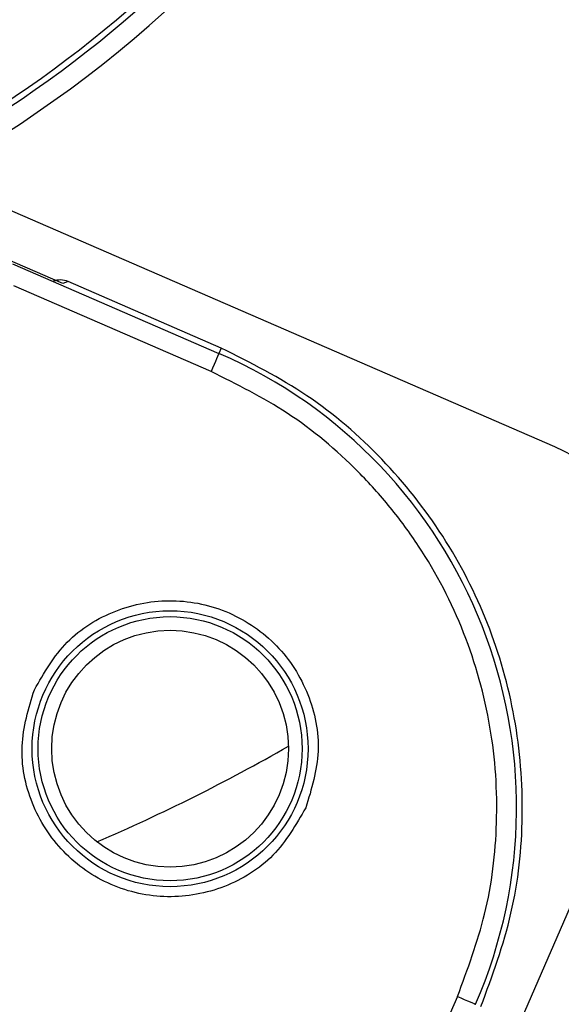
# Model space of a CAD drawing. Header units: millimetres. Extents: x 2719 to 13968, y 3953 to 13921.
# Tile 33 of 160: x 5244 to 5272, y 4837 to 4887. Entities that reach past the tile are written whole.
import ezdxf

# ---------------------------------------------------------------- set-up
doc = ezdxf.new("R2010")
doc.units = ezdxf.units.MM

msp = doc.modelspace()

# ---------------------------------------------------------------- linework, layer by layer
at = {"color": 7, "linetype": 'Continuous', "lineweight": 25}
for p, q in [((5246.354, 4873.929), (5227.846, 4881.969)), ((5271.276, 4865.654), (5239.739, 4879.353)), ((5243.797, 4874.941), (5254.259, 4870.396)), ((5253.86, 4869.479), (5243.862, 4873.822)), ((5246.625, 4874.036), (5246.354, 4873.929)), ((5254.377, 4870.669), (5246.625, 4874.036)), ((5254.189, 4870.236), (5254.14, 4870.122)), ((5254.226, 4870.322), (5254.189, 4870.236)), ((5254.25, 4870.376), (5254.226, 4870.322)), ((5254.259, 4870.396), (5254.25, 4870.376)), ((5254.377, 4870.669), (5254.259, 4870.396)), ((5254.011, 4869.827), (5253.937, 4869.656)), ((5254.08, 4869.984), (5254.011, 4869.827)), ((5254.14, 4870.122), (5254.08, 4869.984)), ((5253.937, 4869.656), (5253.86, 4869.479)), ((5210.732, 4701.181), (5276.463, 4852.499)), ((5266.346, 4837.817), (5262.002, 4827.819)), ((5266.346, 4837.817), (5266.522, 4837.74)), ((5266.522, 4837.74), (5266.693, 4837.666)), ((5266.693, 4837.666), (5266.85, 4837.598)), ((5266.85, 4837.598), (5266.988, 4837.538)), ((5266.988, 4837.538), (5267.102, 4837.488)), ((5267.102, 4837.488), (5267.188, 4837.451)), ((5267.188, 4837.451), (5267.242, 4837.427)), ((5267.242, 4837.427), (5267.262, 4837.419))]:
    msp.add_line(p, q, dxfattribs=at)
for radius in [6.99, 6.69, 5.999]:
    msp.add_circle((5251.784, 4850.368), radius, dxfattribs=at)
for centre, radius, start, end in [((5210.556, 4932.91), 51.793, 286.6022, 39.5734), ((5210.556, 4932.91), 59.692, 294.65915, 33.55683), ((5210.556, 4932.91), 59.992, 294.91533, 33.36701), ((5210.556, 4932.91), 51.493, 286.2039, 39.0407), ((5210.556, 4932.91), 49.993, 284.0846, 39.0501), ((5210.556, 4932.91), 60.992, 298.58618, 0), ((5244.272, 4847.406), 25.066, 336.5202, 66.5202), ((5267.292, 4856.483), 9.999, 336.5202, 66.5202), ((5210.556, 4932.91), 94.987, 293.26864, 299.81367)]:
    msp.add_arc(centre, radius, start, end, dxfattribs=at)
at = {"color": 8, "linetype": 'Continuous', "lineweight": 25}
msp.add_open_spline([(5221.091, 4885.128), (5221.809, 4885.271), (5224.179, 4885.743), (5228.071, 4887.08), (5232.672, 4889.092), (5237.006, 4891.571), (5241.418, 4894.716), (5245.732, 4898.629), (5249.783, 4903.292), (5251.929, 4906.723), (5252.985, 4908.413)], degree=3, knots=[0, 0, 0, 0, 0.053956, 0.178253, 0.302563, 0.42427, 0.545991, 0.701675, 0.853115, 1, 1, 1, 1], dxfattribs=at)
at = {"color": 7, "linetype": 'Continuous', "lineweight": 25}
for points, knots in [([(5246.625, 4874.036), (5246.498, 4874.076), (5246.244, 4874.157), (5245.988, 4874.085), (5245.859, 4874.049)], [0, 0, 0, 0, 0.499997, 1, 1, 1, 1]), ([(5267.535, 4837.3), (5268.11, 4838.86), (5269.259, 4841.981), (5269.784, 4846.974), (5269.392, 4851.956), (5268.018, 4856.769), (5265.737, 4861.225), (5262.623, 4865.134), (5258.832, 4868.425), (5255.862, 4869.921), (5254.377, 4870.669)], [0, 0, 0, 0, 0.125, 0.25, 0.375, 0.5, 0.625, 0.75, 0.875, 1, 1, 1, 1]), ([(5266.346, 4837.817), (5266.859, 4839.194), (5267.917, 4842.031), (5268.375, 4845.872), (5268.325, 4849.048), (5267.934, 4852.303), (5266.821, 4856.297), (5264.909, 4859.976), (5262.972, 4862.621), (5260.841, 4864.977), (5257.885, 4867.472), (5255.176, 4868.823), (5253.86, 4869.479)], [0, 0, 0, 0, 0.116477, 0.239932, 0.304301, 0.368684, 0.5, 0.631316, 0.695685, 0.760068, 0.883522, 1, 1, 1, 1]), ([(5244.906, 4853.355), (5245.4, 4854.211), (5246.389, 4855.921), (5248.974, 4857.52), (5251.912, 4858.062), (5254.849, 4857.425), (5257.32, 4855.713), (5258.929, 4853.196), (5259.525, 4850.215), (5258.95, 4848.325), (5258.662, 4847.38)], [0, 0, 0, 0, 0.125, 0.25, 0.375, 0.5, 0.625, 0.75, 0.875, 1, 1, 1, 1]), ([(5258.662, 4847.38), (5258.168, 4846.525), (5257.179, 4844.814), (5254.594, 4843.215), (5251.656, 4842.673), (5248.718, 4843.311), (5246.248, 4845.022), (5244.639, 4847.54), (5244.043, 4850.52), (5244.618, 4852.41), (5244.906, 4853.355)], [0, 0, 0, 0, 0.125, 0.25, 0.375, 0.5, 0.625, 0.75, 0.875, 1, 1, 1, 1])]:
    msp.add_open_spline(points, degree=3, knots=knots, dxfattribs=at)

doc.saveas('drawing.dxf')
